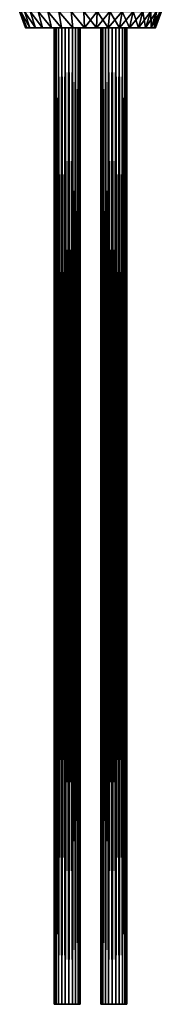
# Model space of a CAD drawing. Header units: millimetres. Extents: x -68 to 68, y -375 to 321.
# Tile 1 of 48: x -27 to 27, y -375 to 3. Entities that reach past the tile are written whole.
import ezdxf

# ---------------------------------------------------------------- set-up
doc = ezdxf.new("R2010")
doc.units = ezdxf.units.MM
doc.header["$LTSCALE"] = 33.374815
for name, color, linetype in [('1', 7, 'CONTINUOUS'), ('13', 7, 'CONTINUOUS'), ('2', 7, 'CONTINUOUS'), ('3', 7, 'CONTINUOUS'), ('4', 7, 'CONTINUOUS'), ('5', 7, 'CONTINUOUS'), ('6', 7, 'CONTINUOUS')]:
    doc.layers.add(name, color=color, linetype=linetype)

msp = doc.modelspace()

# ---------------------------------------------------------------- linework, layer by layer
at = {"layer": '1', "color": 7, "linetype": 'CONTINUOUS', "true_color": 0xa2afbf}
for points in [[(-14, -375), (-14, 0), (-13.8, 0, -1.41), (-14, -375)], [(-14, -375), (-13.8, 0, -1.41), (-13.8, -375, -1.41), (-14, -375)], [(-13.8, 0, -1.41), (-13.21, 0, -2.7), (-13.8, -375, -1.41), (-13.8, 0, -1.41)], [(-13.8, -375, -1.41), (-13.21, 0, -2.7), (-13.21, -375, -2.7), (-13.8, -375, -1.41)], [(-13.21, 0, -2.7), (-12.27, 0, -3.78), (-13.21, -375, -2.7), (-13.21, 0, -2.7)], [(-13.21, -375, -2.7), (-12.27, 0, -3.78), (-12.27, -375, -3.78), (-13.21, -375, -2.7)], [(-12.27, 0, -3.78), (-11.08, 0, -4.55), (-12.27, -375, -3.78), (-12.27, 0, -3.78)], [(-12.27, -375, -3.78), (-11.08, 0, -4.55), (-11.08, -375, -4.55), (-12.27, -375, -3.78)], [(-11.08, 0, -4.55), (-9.71, 0, -4.95), (-11.08, -375, -4.55), (-11.08, 0, -4.55)], [(-11.08, -375, -4.55), (-9.71, 0, -4.95), (-9.71, -375, -4.95), (-11.08, -375, -4.55)], [(-9.71, 0, -4.95), (-8.29, 0, -4.95), (-9.71, -375, -4.95), (-9.71, 0, -4.95)], [(-9.71, -375, -4.95), (-8.29, 0, -4.95), (-8.29, -375, -4.95), (-9.71, -375, -4.95)], [(-8.29, 0, -4.95), (-6.92, 0, -4.55), (-8.29, -375, -4.95), (-8.29, 0, -4.95)], [(-8.29, -375, -4.95), (-6.92, 0, -4.55), (-6.92, -375, -4.55), (-8.29, -375, -4.95)], [(-6.92, 0, -4.55), (-5.73, 0, -3.78), (-6.92, -375, -4.55), (-6.92, 0, -4.55)], [(-6.92, -375, -4.55), (-5.73, 0, -3.78), (-5.73, -375, -3.78), (-6.92, -375, -4.55)], [(-5.73, 0, -3.78), (-4.79, 0, -2.7), (-5.73, -375, -3.78), (-5.73, 0, -3.78)], [(-5.73, -375, -3.78), (-4.79, 0, -2.7), (-4.79, -375, -2.7), (-5.73, -375, -3.78)], [(-4.79, 0, -2.7), (-4.2, 0, -1.41), (-4.79, -375, -2.7), (-4.79, 0, -2.7)], [(-4.79, -375, -2.7), (-4.2, 0, -1.41), (-4.2, -375, -1.41), (-4.79, -375, -2.7)], [(-4, 0), (-4, -375), (-4.2, -375, -1.41), (-4, 0)], [(-4.2, 0, -1.41), (-4, 0), (-4.2, -375, -1.41), (-4.2, 0, -1.41)]]:
    msp.add_3dface(points, dxfattribs=at)
at = {"layer": '13', "color": 7, "linetype": 'CONTINUOUS', "true_color": 0xe0f2ff}
for points in [[(-25, 0), (-24.57, 0, 4.6), (-27.3, 6.33), (-25, 0)], [(-27.3, 6.33), (-24.57, 0, 4.6), (-26.84, 6.33, 5.02), (-27.3, 6.33)], [(-24.57, 0, 4.6), (-23.31, 0, 9.03), (-26.84, 6.33, 5.02), (-24.57, 0, 4.6)], [(-26.84, 6.33, 5.02), (-23.31, 0, 9.03), (-25.46, 6.33, 9.86), (-26.84, 6.33, 5.02)], [(-23.31, 0, 9.03), (-21.25, 0, 13.16), (-25.46, 6.33, 9.86), (-23.31, 0, 9.03)], [(-25.46, 6.33, 9.86), (-21.25, 0, 13.16), (-23.21, 6.33, 14.37), (-25.46, 6.33, 9.86)], [(-21.25, 0, 13.16), (-18.47, 0, 16.84), (-23.21, 6.33, 14.37), (-21.25, 0, 13.16)], [(-23.21, 6.33, 14.37), (-18.47, 0, 16.84), (-20.18, 6.33, 18.4), (-23.21, 6.33, 14.37)], [(-18.47, 0, 16.84), (-15.07, 0, 19.95), (-20.18, 6.33, 18.4), (-18.47, 0, 16.84)], [(-20.18, 6.33, 18.4), (-15.07, 0, 19.95), (-16.45, 6.33, 21.79), (-20.18, 6.33, 18.4)], [(-15.07, 0, 19.95), (-11.15, 0, 22.38), (-16.45, 6.33, 21.79), (-15.07, 0, 19.95)], [(-16.45, 6.33, 21.79), (-11.15, 0, 22.38), (-12.17, 6.33, 24.44), (-16.45, 6.33, 21.79)], [(-11.15, 0, 22.38), (-6.85, 0, 24.04), (-12.17, 6.33, 24.44), (-11.15, 0, 22.38)], [(-12.17, 6.33, 24.44), (-6.85, 0, 24.04), (-7.47, 6.33, 26.26), (-12.17, 6.33, 24.44)], [(-6.85, 0, 24.04), (-2.31, 0, 24.89), (-7.47, 6.33, 26.26), (-6.85, 0, 24.04)], [(-7.47, 6.33, 26.26), (-2.31, 0, 24.89), (-2.52, 6.33, 27.19), (-7.47, 6.33, 26.26)], [(-2.31, 0, 24.89), (2.31, 0, 24.89), (-2.52, 6.33, 27.19), (-2.31, 0, 24.89)], [(-2.52, 6.33, 27.19), (2.31, 0, 24.89), (2.52, 6.33, 27.19), (-2.52, 6.33, 27.19)], [(2.31, 0, 24.89), (6.84, 0, 24.04), (2.52, 6.33, 27.19), (2.31, 0, 24.89)], [(2.52, 6.33, 27.19), (6.84, 0, 24.04), (7.47, 6.33, 26.26), (2.52, 6.33, 27.19)], [(6.84, 0, 24.04), (11.15, 0, 22.38), (7.47, 6.33, 26.26), (6.84, 0, 24.04)], [(7.47, 6.33, 26.26), (11.15, 0, 22.38), (12.17, 6.33, 24.44), (7.47, 6.33, 26.26)], [(11.15, 0, 22.38), (15.07, 0, 19.95), (12.17, 6.33, 24.44), (11.15, 0, 22.38)], [(12.17, 6.33, 24.44), (15.07, 0, 19.95), (16.45, 6.33, 21.79), (12.17, 6.33, 24.44)], [(15.07, 0, 19.95), (18.47, 0, 16.84), (16.45, 6.33, 21.79), (15.07, 0, 19.95)], [(16.45, 6.33, 21.79), (18.47, 0, 16.84), (20.18, 6.33, 18.4), (16.45, 6.33, 21.79)], [(18.47, 0, 16.84), (21.25, 0, 13.16), (20.18, 6.33, 18.4), (18.47, 0, 16.84)], [(20.18, 6.33, 18.4), (21.25, 0, 13.16), (23.21, 6.33, 14.37), (20.18, 6.33, 18.4)], [(21.25, 0, 13.16), (23.31, 0, 9.03), (23.21, 6.33, 14.37), (21.25, 0, 13.16)], [(23.21, 6.33, 14.37), (23.31, 0, 9.03), (25.46, 6.33, 9.86), (23.21, 6.33, 14.37)], [(23.31, 0, 9.03), (24.57, 0, 4.6), (25.46, 6.33, 9.86), (23.31, 0, 9.03)], [(24.57, 0, 4.6), (25, 0), (26.84, 6.33, 5.02), (24.57, 0, 4.6)], [(25.46, 6.33, 9.86), (24.57, 0, 4.6), (26.84, 6.33, 5.02), (25.46, 6.33, 9.86)], [(25, 0), (27.3, 6.33), (26.84, 6.33, 5.02), (25, 0)]]:
    msp.add_3dface(points, dxfattribs=at)
at = {"layer": '2', "color": 7, "linetype": 'CONTINUOUS', "true_color": 0xa2afbf}
for points in [[(-13.8, 0, 1.41), (-14, 0), (-13.8, -375, 1.41), (-13.8, 0, 1.41)], [(-13.8, -375, 1.41), (-14, 0), (-14, -375), (-13.8, -375, 1.41)], [(-13.21, 0, 2.7), (-13.8, 0, 1.41), (-13.21, -375, 2.7), (-13.21, 0, 2.7)], [(-13.21, -375, 2.7), (-13.8, 0, 1.41), (-13.8, -375, 1.41), (-13.21, -375, 2.7)], [(-12.27, 0, 3.78), (-13.21, 0, 2.7), (-12.27, -375, 3.78), (-12.27, 0, 3.78)], [(-12.27, -375, 3.78), (-13.21, 0, 2.7), (-13.21, -375, 2.7), (-12.27, -375, 3.78)], [(-11.08, 0, 4.55), (-12.27, 0, 3.78), (-11.08, -375, 4.55), (-11.08, 0, 4.55)], [(-11.08, -375, 4.55), (-12.27, 0, 3.78), (-12.27, -375, 3.78), (-11.08, -375, 4.55)], [(-9.71, 0, 4.95), (-11.08, 0, 4.55), (-9.71, -375, 4.95), (-9.71, 0, 4.95)], [(-9.71, -375, 4.95), (-11.08, 0, 4.55), (-11.08, -375, 4.55), (-9.71, -375, 4.95)], [(-8.29, 0, 4.95), (-9.71, 0, 4.95), (-8.29, -375, 4.95), (-8.29, 0, 4.95)], [(-8.29, -375, 4.95), (-9.71, 0, 4.95), (-9.71, -375, 4.95), (-8.29, -375, 4.95)], [(-6.92, 0, 4.55), (-8.29, 0, 4.95), (-6.92, -375, 4.55), (-6.92, 0, 4.55)], [(-6.92, -375, 4.55), (-8.29, 0, 4.95), (-8.29, -375, 4.95), (-6.92, -375, 4.55)], [(-5.73, 0, 3.78), (-6.92, 0, 4.55), (-5.73, -375, 3.78), (-5.73, 0, 3.78)], [(-5.73, -375, 3.78), (-6.92, 0, 4.55), (-6.92, -375, 4.55), (-5.73, -375, 3.78)], [(-4.79, 0, 2.7), (-5.73, 0, 3.78), (-4.79, -375, 2.7), (-4.79, 0, 2.7)], [(-4.79, -375, 2.7), (-5.73, 0, 3.78), (-5.73, -375, 3.78), (-4.79, -375, 2.7)], [(-4.2, 0, 1.41), (-4.79, 0, 2.7), (-4.2, -375, 1.41), (-4.2, 0, 1.41)], [(-4.2, -375, 1.41), (-4.79, 0, 2.7), (-4.79, -375, 2.7), (-4.2, -375, 1.41)], [(-4, 0), (-4.2, 0, 1.41), (-4, -375), (-4, 0)], [(-4, -375), (-4.2, 0, 1.41), (-4.2, -375, 1.41), (-4, -375)]]:
    msp.add_3dface(points, dxfattribs=at)
at = {"layer": '3', "color": 7, "linetype": 'CONTINUOUS', "true_color": 0xa2afbf}
for points in [[(4, -375), (4, 0), (4.2, 0, -1.41), (4, -375)], [(4, -375), (4.2, 0, -1.41), (4.2, -375, -1.41), (4, -375)], [(4.2, 0, -1.41), (4.79, 0, -2.7), (4.2, -375, -1.41), (4.2, 0, -1.41)], [(4.2, -375, -1.41), (4.79, 0, -2.7), (4.79, -375, -2.7), (4.2, -375, -1.41)], [(4.79, 0, -2.7), (5.73, 0, -3.78), (4.79, -375, -2.7), (4.79, 0, -2.7)], [(4.79, -375, -2.7), (5.73, 0, -3.78), (5.73, -375, -3.78), (4.79, -375, -2.7)], [(5.73, 0, -3.78), (6.92, 0, -4.55), (5.73, -375, -3.78), (5.73, 0, -3.78)], [(5.73, -375, -3.78), (6.92, 0, -4.55), (6.92, -375, -4.55), (5.73, -375, -3.78)], [(6.92, 0, -4.55), (8.29, 0, -4.95), (6.92, -375, -4.55), (6.92, 0, -4.55)], [(6.92, -375, -4.55), (8.29, 0, -4.95), (8.29, -375, -4.95), (6.92, -375, -4.55)], [(8.29, 0, -4.95), (9.71, 0, -4.95), (8.29, -375, -4.95), (8.29, 0, -4.95)], [(8.29, -375, -4.95), (9.71, 0, -4.95), (9.71, -375, -4.95), (8.29, -375, -4.95)], [(9.71, 0, -4.95), (11.08, 0, -4.55), (9.71, -375, -4.95), (9.71, 0, -4.95)], [(9.71, -375, -4.95), (11.08, 0, -4.55), (11.08, -375, -4.55), (9.71, -375, -4.95)], [(11.08, 0, -4.55), (12.27, 0, -3.78), (11.08, -375, -4.55), (11.08, 0, -4.55)], [(11.08, -375, -4.55), (12.27, 0, -3.78), (12.27, -375, -3.78), (11.08, -375, -4.55)], [(12.27, 0, -3.78), (13.21, 0, -2.7), (12.27, -375, -3.78), (12.27, 0, -3.78)], [(12.27, -375, -3.78), (13.21, 0, -2.7), (13.21, -375, -2.7), (12.27, -375, -3.78)], [(13.21, 0, -2.7), (13.8, 0, -1.41), (13.21, -375, -2.7), (13.21, 0, -2.7)], [(13.21, -375, -2.7), (13.8, 0, -1.41), (13.8, -375, -1.41), (13.21, -375, -2.7)], [(14, 0), (14, -375), (13.8, -375, -1.41), (14, 0)], [(13.8, 0, -1.41), (14, 0), (13.8, -375, -1.41), (13.8, 0, -1.41)]]:
    msp.add_3dface(points, dxfattribs=at)
at = {"layer": '4', "color": 7, "linetype": 'CONTINUOUS', "true_color": 0xa2afbf}
for points in [[(4.2, 0, 1.41), (4, 0), (4.2, -375, 1.41), (4.2, 0, 1.41)], [(4.2, -375, 1.41), (4, 0), (4, -375), (4.2, -375, 1.41)], [(4.79, 0, 2.7), (4.2, 0, 1.41), (4.79, -375, 2.7), (4.79, 0, 2.7)], [(4.79, -375, 2.7), (4.2, 0, 1.41), (4.2, -375, 1.41), (4.79, -375, 2.7)], [(5.73, 0, 3.78), (4.79, 0, 2.7), (5.73, -375, 3.78), (5.73, 0, 3.78)], [(5.73, -375, 3.78), (4.79, 0, 2.7), (4.79, -375, 2.7), (5.73, -375, 3.78)], [(6.92, 0, 4.55), (5.73, 0, 3.78), (6.92, -375, 4.55), (6.92, 0, 4.55)], [(6.92, -375, 4.55), (5.73, 0, 3.78), (5.73, -375, 3.78), (6.92, -375, 4.55)], [(8.29, 0, 4.95), (6.92, 0, 4.55), (8.29, -375, 4.95), (8.29, 0, 4.95)], [(8.29, -375, 4.95), (6.92, 0, 4.55), (6.92, -375, 4.55), (8.29, -375, 4.95)], [(9.71, 0, 4.95), (8.29, 0, 4.95), (9.71, -375, 4.95), (9.71, 0, 4.95)], [(9.71, -375, 4.95), (8.29, 0, 4.95), (8.29, -375, 4.95), (9.71, -375, 4.95)], [(11.08, 0, 4.55), (9.71, 0, 4.95), (11.08, -375, 4.55), (11.08, 0, 4.55)], [(11.08, -375, 4.55), (9.71, 0, 4.95), (9.71, -375, 4.95), (11.08, -375, 4.55)], [(12.27, 0, 3.78), (11.08, 0, 4.55), (12.27, -375, 3.78), (12.27, 0, 3.78)], [(12.27, -375, 3.78), (11.08, 0, 4.55), (11.08, -375, 4.55), (12.27, -375, 3.78)], [(13.21, 0, 2.7), (12.27, 0, 3.78), (13.21, -375, 2.7), (13.21, 0, 2.7)], [(13.21, -375, 2.7), (12.27, 0, 3.78), (12.27, -375, 3.78), (13.21, -375, 2.7)], [(13.8, 0, 1.41), (13.21, 0, 2.7), (13.8, -375, 1.41), (13.8, 0, 1.41)], [(13.8, -375, 1.41), (13.21, 0, 2.7), (13.21, -375, 2.7), (13.8, -375, 1.41)], [(14, 0), (13.8, 0, 1.41), (14, -375), (14, 0)], [(14, -375), (13.8, 0, 1.41), (13.8, -375, 1.41), (14, -375)]]:
    msp.add_3dface(points, dxfattribs=at)
at = {"layer": '5', "color": 7, "linetype": 'CONTINUOUS', "true_color": 0xbfdfff}
for points in [[(-24.57, 0, 4.6), (-25, 0), (24.57, 0, 4.6), (-24.57, 0, 4.6)], [(24.57, 0, 4.6), (-25, 0), (25, 0), (24.57, 0, 4.6)], [(25, 0), (-25, 0), (-24.57, 0, -4.6), (25, 0)], [(-23.31, 0, 9.03), (-24.57, 0, 4.6), (24.57, 0, 4.6), (-23.31, 0, 9.03)], [(24.57, 0, -4.6), (25, 0), (-24.57, 0, -4.6), (24.57, 0, -4.6)], [(-23.31, 0, -9.03), (24.57, 0, -4.6), (-24.57, 0, -4.6), (-23.31, 0, -9.03)], [(-21.25, 0, 13.16), (-23.31, 0, 9.03), (23.31, 0, 9.03), (-21.25, 0, 13.16)], [(23.31, 0, 9.03), (-23.31, 0, 9.03), (24.57, 0, 4.6), (23.31, 0, 9.03)], [(23.31, 0, -9.03), (24.57, 0, -4.6), (-23.31, 0, -9.03), (23.31, 0, -9.03)], [(-21.25, 0, -13.16), (23.31, 0, -9.03), (-23.31, 0, -9.03), (-21.25, 0, -13.16)], [(-18.47, 0, 16.84), (-21.25, 0, 13.16), (21.25, 0, 13.16), (-18.47, 0, 16.84)], [(21.25, 0, 13.16), (-21.25, 0, 13.16), (23.31, 0, 9.03), (21.25, 0, 13.16)], [(21.25, 0, -13.16), (23.31, 0, -9.03), (-21.25, 0, -13.16), (21.25, 0, -13.16)], [(-18.47, 0, -16.84), (21.25, 0, -13.16), (-21.25, 0, -13.16), (-18.47, 0, -16.84)], [(-15.07, 0, 19.95), (-18.47, 0, 16.84), (18.47, 0, 16.84), (-15.07, 0, 19.95)], [(18.47, 0, 16.84), (-18.47, 0, 16.84), (21.25, 0, 13.16), (18.47, 0, 16.84)], [(18.47, 0, -16.84), (21.25, 0, -13.16), (-18.47, 0, -16.84), (18.47, 0, -16.84)], [(-15.07, 0, -19.95), (18.47, 0, -16.84), (-18.47, 0, -16.84), (-15.07, 0, -19.95)], [(-11.15, 0, 22.38), (-15.07, 0, 19.95), (15.07, 0, 19.95), (-11.15, 0, 22.38)], [(15.07, 0, 19.95), (-15.07, 0, 19.95), (18.47, 0, 16.84), (15.07, 0, 19.95)], [(15.07, 0, -19.95), (18.47, 0, -16.84), (-15.07, 0, -19.95), (15.07, 0, -19.95)], [(-11.15, 0, -22.38), (15.07, 0, -19.95), (-15.07, 0, -19.95), (-11.15, 0, -22.38)], [(-6.85, 0, 24.04), (-11.15, 0, 22.38), (11.15, 0, 22.38), (-6.85, 0, 24.04)], [(11.15, 0, 22.38), (-11.15, 0, 22.38), (15.07, 0, 19.95), (11.15, 0, 22.38)], [(11.15, 0, -22.38), (15.07, 0, -19.95), (-11.15, 0, -22.38), (11.15, 0, -22.38)], [(-6.85, 0, -24.04), (11.15, 0, -22.38), (-11.15, 0, -22.38), (-6.85, 0, -24.04)], [(-2.31, 0, 24.89), (-6.85, 0, 24.04), (6.84, 0, 24.04), (-2.31, 0, 24.89)], [(6.84, 0, 24.04), (-6.85, 0, 24.04), (11.15, 0, 22.38), (6.84, 0, 24.04)], [(6.85, 0, -24.04), (11.15, 0, -22.38), (-6.85, 0, -24.04), (6.85, 0, -24.04)], [(-2.31, 0, -24.89), (6.85, 0, -24.04), (-6.85, 0, -24.04), (-2.31, 0, -24.89)], [(2.31, 0, 24.89), (-2.31, 0, 24.89), (6.84, 0, 24.04), (2.31, 0, 24.89)], [(2.31, 0, -24.89), (6.85, 0, -24.04), (-2.31, 0, -24.89), (2.31, 0, -24.89)]]:
    msp.add_3dface(points, dxfattribs=at)
at = {"layer": '6', "color": 7, "linetype": 'CONTINUOUS', "true_color": 0xe0f2ff}
for points in [[(-25, 0), (-27.3, 6.33), (-26.84, 6.33, -5.02), (-25, 0)], [(-24.57, 0, -4.6), (-25, 0), (-26.84, 6.33, -5.02), (-24.57, 0, -4.6)], [(-23.31, 0, -9.03), (-24.57, 0, -4.6), (-26.84, 6.33, -5.02), (-23.31, 0, -9.03)], [(-25.46, 6.33, -9.86), (-23.31, 0, -9.03), (-26.84, 6.33, -5.02), (-25.46, 6.33, -9.86)], [(-21.25, 0, -13.16), (-23.31, 0, -9.03), (-25.46, 6.33, -9.86), (-21.25, 0, -13.16)], [(-23.21, 6.33, -14.37), (-21.25, 0, -13.16), (-25.46, 6.33, -9.86), (-23.21, 6.33, -14.37)], [(-18.47, 0, -16.84), (-21.25, 0, -13.16), (-23.21, 6.33, -14.37), (-18.47, 0, -16.84)], [(-20.18, 6.33, -18.4), (-18.47, 0, -16.84), (-23.21, 6.33, -14.37), (-20.18, 6.33, -18.4)], [(-15.07, 0, -19.95), (-18.47, 0, -16.84), (-20.18, 6.33, -18.4), (-15.07, 0, -19.95)], [(-16.45, 6.33, -21.79), (-15.07, 0, -19.95), (-20.18, 6.33, -18.4), (-16.45, 6.33, -21.79)], [(-11.15, 0, -22.38), (-15.07, 0, -19.95), (-16.45, 6.33, -21.79), (-11.15, 0, -22.38)], [(-12.17, 6.33, -24.44), (-11.15, 0, -22.38), (-16.45, 6.33, -21.79), (-12.17, 6.33, -24.44)], [(-6.85, 0, -24.04), (-11.15, 0, -22.38), (-12.17, 6.33, -24.44), (-6.85, 0, -24.04)], [(-7.47, 6.33, -26.26), (-6.85, 0, -24.04), (-12.17, 6.33, -24.44), (-7.47, 6.33, -26.26)], [(-2.31, 0, -24.89), (-6.85, 0, -24.04), (-7.47, 6.33, -26.26), (-2.31, 0, -24.89)], [(-2.52, 6.33, -27.19), (-2.31, 0, -24.89), (-7.47, 6.33, -26.26), (-2.52, 6.33, -27.19)], [(2.52, 6.33, -27.19), (-2.31, 0, -24.89), (-2.52, 6.33, -27.19), (2.52, 6.33, -27.19)], [(2.31, 0, -24.89), (-2.31, 0, -24.89), (2.52, 6.33, -27.19), (2.31, 0, -24.89)], [(6.85, 0, -24.04), (2.31, 0, -24.89), (7.47, 6.33, -26.26), (6.85, 0, -24.04)], [(7.47, 6.33, -26.26), (2.31, 0, -24.89), (2.52, 6.33, -27.19), (7.47, 6.33, -26.26)], [(11.15, 0, -22.38), (6.85, 0, -24.04), (12.17, 6.33, -24.44), (11.15, 0, -22.38)], [(12.17, 6.33, -24.44), (6.85, 0, -24.04), (7.47, 6.33, -26.26), (12.17, 6.33, -24.44)], [(15.07, 0, -19.95), (11.15, 0, -22.38), (16.45, 6.33, -21.79), (15.07, 0, -19.95)], [(16.45, 6.33, -21.79), (11.15, 0, -22.38), (12.17, 6.33, -24.44), (16.45, 6.33, -21.79)], [(18.47, 0, -16.84), (15.07, 0, -19.95), (20.18, 6.33, -18.4), (18.47, 0, -16.84)], [(20.18, 6.33, -18.4), (15.07, 0, -19.95), (16.45, 6.33, -21.79), (20.18, 6.33, -18.4)], [(21.25, 0, -13.16), (18.47, 0, -16.84), (23.21, 6.33, -14.37), (21.25, 0, -13.16)], [(23.21, 6.33, -14.37), (18.47, 0, -16.84), (20.18, 6.33, -18.4), (23.21, 6.33, -14.37)], [(23.31, 0, -9.03), (21.25, 0, -13.16), (25.46, 6.33, -9.86), (23.31, 0, -9.03)], [(25.46, 6.33, -9.86), (21.25, 0, -13.16), (23.21, 6.33, -14.37), (25.46, 6.33, -9.86)], [(24.57, 0, -4.6), (23.31, 0, -9.03), (26.84, 6.33, -5.02), (24.57, 0, -4.6)], [(26.84, 6.33, -5.02), (23.31, 0, -9.03), (25.46, 6.33, -9.86), (26.84, 6.33, -5.02)], [(25, 0), (24.57, 0, -4.6), (27.3, 6.33), (25, 0)], [(27.3, 6.33), (24.57, 0, -4.6), (26.84, 6.33, -5.02), (27.3, 6.33)]]:
    msp.add_3dface(points, dxfattribs=at)

doc.saveas('drawing.dxf')
